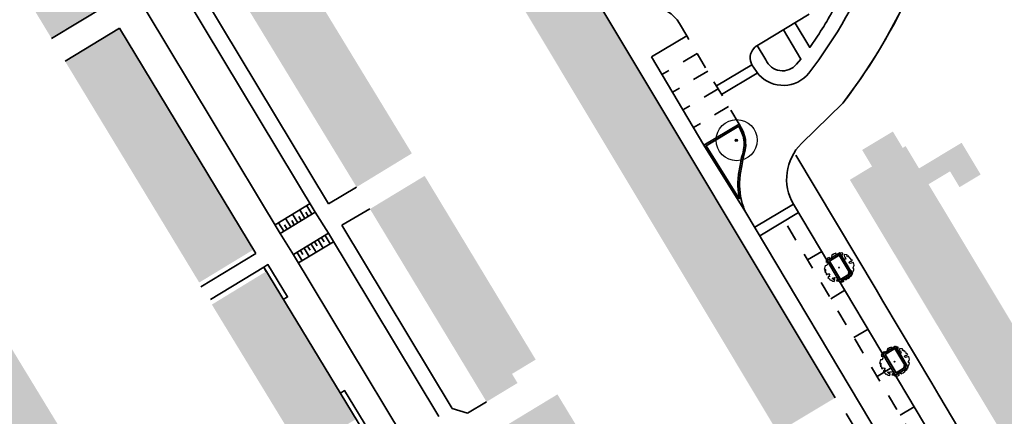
# Model space of a CAD drawing. Header units: metres. Extents: x 133800 to 134314, y 432795 to 433442.
# Tile 14 of 21: x 134080 to 134200, y 433026 to 433074. Entities that reach past the tile are written whole.
import ezdxf

# ---------------------------------------------------------------- set-up
doc = ezdxf.new("R2010")
doc.units = ezdxf.units.M
doc.linetypes.add('XX-HIDDEN', pattern=[4, 2, -2])
for name, color, linetype, lineweight in [('B-WE-GR-BOOM-S', 90, 'Continuous', 25), ('N-XX-GR-BOOM-S', 90, 'Continuous', 25), ('N-XX-GR-HAAG-G', 90, 'GR-HAAG1', 35), ('N-XX-VH-KANTOPSLUITING_ACHTERKANTBAND-G', 50, 'Continuous', 35), ('N-XX-VH-MATERIAALGRENS-G', 7, 'XX-HIDDEN', 35)]:
    doc.layers.add(name, color=color, linetype=linetype, lineweight=lineweight)
doc.layers.add('svp_beb_arc bebouwing', color=253, linetype='Continuous')
doc.linetypes.add('GR-HAAG1', pattern='A,6,[176,NLCS.shx,S=0.125,R=0,X=0,Y=0],-2', length=8)

# ---------------------------------------------------------------- blocks, each defined once
blk = doc.blocks.new('SGR-BOOM_06')
at = {"linetype": 'Continuous', "flags": 128}
blk.add_lwpolyline([(2.7, 3.52), (2.53, 3.94), (2.2, 4.06), (1.94, 4.52), (1.27, 4.69), (0.86, 4.52), (1.11, 4.27), (1.06, 3.81), (0.23, 3.98), (0.35, 4.32), (0.18, 4.69), (-0.15, 4.61), (-0.49, 4.69), (-1.15, 4.65), (-1.49, 4.48), (-1.95, 4.57), (-2.54, 4.11), (-2.12, 3.9), (-1.99, 3.64), (-1.58, 3.44), (-1.99, 2.89), (-2.54, 2.77), (-2.92, 3.1), (-2.62, 3.22), (-2.87, 3.86), (-3.63, 3.43), (-4, 3.02), (-3.79, 2.85), (-4, 2.51), (-4.42, 2.35), (-4.72, 2.05), (-5.01, 1.21), (-3.88, 0.92), (-3.71, 0.54), (-4, 0.29), (-4.51, 0.29), (-4.6, 0.56), (-5.09, 0.38), (-4.76, -0.17), (-4.93, -0.38), (-4.72, -0.54), (-4.88, -1.01), (-4.53, -1.18), (-4.72, -1.55), (-4.42, -1.59), (-4.29, -1.71), (-4.62, -2.11), (-3.92, -2.68), (-3.67, -2.43), (-3.46, -1.97), (-3.63, -1.76), (-3.42, -1.17), (-3.12, -1.34), (-2.79, -1.76), (-2.5, -2.01), (-2.79, -2.81), (-3.42, -2.93), (-3.67, -3.39), (-3.33, -3.77), (-2.83, -3.9), (-2.77, -4.02), (-2.71, -4.15), (-2.33, -3.73), (-1.83, -3.73), (-1.57, -3.9), (-1.7, -4.27), (-1.7, -4.61), (-1.15, -4.74), (-0.61, -4.69), (-0.49, -4.94), (-0.23, -4.65), (0.1, -4.48), (-0.06, -4.01), (0.27, -3.9), (0.77, -4.02), (0.86, -4.61), (1.15, -4.57), (1.44, -4.74), (2.07, -4.23), (2.37, -4.36), (2.32, -4.15), (2.66, -3.98), (2.41, -3.73), (2.11, -3.64), (2.57, -3.23), (2.62, -2.98), (3.16, -2.85), (3.54, -3.06), (3.79, -2.81), (3.77, -2.63), (4.12, -2.63), (4.12, -2.39), (4.46, -2.26), (4.46, -2.05), (4.08, -2.05), (4.54, -1.59), (4.25, -1.42), (4.63, -1.55), (4.75, -1.26), (4.54, -0.92), (4.84, -0.46), (4.67, -0.25), (4.25, -0.25), (3.75, 0.08), (4.08, 0.29), (4.38, 0.84), (4.54, 0.59), (4.88, 0.71), (4.67, 1.43), (4.71, 1.89), (4.5, 1.97), (4.16, 2.64), (3.83, 3.01), (3.37, 2.6), (3.66, 2.43), (3.91, 1.8), (3.54, 1.72), (3.33, 2.14), (2.99, 2.05), (2.66, 2.31), (2.24, 2.51), (2.45, 2.68), (2.32, 2.93), (2.53, 3.18), (2.87, 3.06), (3.16, 3.23)], close=True, dxfattribs=at)
blk.add_circle((0, 0), 0.15)
blk = doc.blocks.new('SGR-BOOM_KROON-SO')
at = {"ltscale": 0.1}
h = blk.add_hatch(color=256, dxfattribs=at)
edge = h.paths.add_edge_path()
edge.add_arc((0, 0), 0.15, 0, 360)
for radius in [2.5, 0.045]:
    blk.add_circle((0.04, 0.02), radius)
blk.add_circle((0, 0), 0.15, dxfattribs=at)

msp = doc.modelspace()

# ---------------------------------------------------------------- hatches: boundary and pattern name
at = {"layer": 'svp_beb_arc bebouwing'}
h = msp.add_hatch(color=256, dxfattribs=at)
h.dxf.hatch_style = 1
h.paths.add_polyline_path([(134088.213, 433080.666), (134081.483, 433076.588), (134084.269, 433071.99), (134090.999, 433076.068)])
h = msp.add_hatch(color=256, dxfattribs=at)
h.dxf.hatch_style = 1
h.paths.add_polyline_path([(134116.977, 433076.308), (134114.343, 433080.63), (134107.615, 433076.53), (134110.249, 433072.208)])
h = msp.add_hatch(color=256, dxfattribs=at)
h.dxf.hatch_style = 1
h.paths.add_polyline_path([(134151.393, 433075.422), (134148.861, 433079.641), (134141.847, 433075.433), (134144.379, 433071.214)])
h = msp.add_hatch(color=256, dxfattribs=at)
h.dxf.hatch_style = 1
h.paths.add_polyline_path([(134119.67, 433071.89), (134116.977, 433076.308), (134110.249, 433072.208), (134112.941, 433067.79)])
h = msp.add_hatch(color=256, dxfattribs=at)
h.dxf.hatch_style = 1
h.paths.add_polyline_path([(134151.393, 433075.422), (134144.379, 433071.214), (134147.965, 433065.236), (134154.979, 433069.444)])
h = msp.add_hatch(color=256, dxfattribs=at)
h.dxf.hatch_style = 1
h.paths.add_polyline_path([(134092.514, 433073.243), (134085.904, 433069.233), (134088.603, 433064.784), (134095.213, 433068.793)])
h = msp.add_hatch(color=256, dxfattribs=at)
h.dxf.hatch_style = 1
h.paths.add_polyline_path([(134122.286, 433067.597), (134119.67, 433071.89), (134112.941, 433067.79), (134115.557, 433063.497)])
h = msp.add_hatch(color=256, dxfattribs=at)
h.dxf.hatch_style = 1
h.paths.add_polyline_path([(134157.958, 433064.478), (134154.979, 433069.444), (134147.965, 433065.236), (134150.944, 433060.27)])
h = msp.add_hatch(color=256, dxfattribs=at)
h.dxf.hatch_style = 1
h.paths.add_polyline_path([(134095.213, 433068.793), (134088.603, 433064.784), (134091.218, 433060.472), (134097.828, 433064.482)])
h = msp.add_hatch(color=256, dxfattribs=at)
h.dxf.hatch_style = 1
h.paths.add_polyline_path([(134125.123, 433062.942), (134122.286, 433067.597), (134115.557, 433063.497), (134118.394, 433058.842)])
h = msp.add_hatch(color=256, dxfattribs=at)
h.dxf.hatch_style = 1
h.paths.add_polyline_path([(134097.828, 433064.482), (134091.218, 433060.472), (134094.03, 433055.837), (134100.64, 433059.846)])
h = msp.add_hatch(color=256, dxfattribs=at)
h.dxf.hatch_style = 1
h.paths.add_polyline_path([(134157.958, 433064.478), (134150.944, 433060.27), (134154.025, 433055.136), (134161.039, 433059.344)])
h = msp.add_hatch(color=256, dxfattribs=at)
h.dxf.hatch_style = 1
h.paths.add_polyline_path([(134128.121, 433058.022), (134125.123, 433062.942), (134118.394, 433058.842), (134121.392, 433053.922)])
h = msp.add_hatch(color=256, dxfattribs=at)
h.dxf.hatch_style = 1
h.paths.add_polyline_path([(134100.64, 433059.846), (134094.03, 433055.837), (134096.573, 433051.645), (134103.183, 433055.654)])
h = msp.add_hatch(color=256, dxfattribs=at)
h.dxf.hatch_style = 1
h.paths.add_polyline_path([(134204.858, 433031.244), (134202.026, 433035.954), (134199.208, 433040.639), (134196.61, 433044.959), (134193.729, 433049.75), (134191.014, 433054.264), (134193.628, 433055.837), (134194.788, 433053.908), (134197.358, 433055.454), (134196.198, 433057.382), (134195.039, 433059.31), (134192.468, 433057.764), (134189.854, 433056.192), (134188.225, 433058.902), (134187.87, 433058.688), (134186.67, 433060.684), (134182.93, 433058.435), (134184.133, 433056.434), (134181.435, 433054.812), (134184.221, 433050.179), (134186.936, 433045.665), (134189.817, 433040.874), (134192.415, 433036.554), (134195.233, 433031.869), (134198.065, 433027.159), (134200.701, 433022.777), (134203.726, 433017.746), (134206.422, 433013.264), (134209.482, 433008.175), (134216.275, 433012.26), (134214.375, 433015.421), (134216.988, 433016.992), (134219.559, 433018.538), (134218.399, 433020.467), (134217.24, 433022.395), (134214.669, 433020.849), (134212.055, 433019.277), (134210.519, 433021.831), (134208.654, 433024.933), (134211.267, 433026.505), (134213.838, 433028.051), (134212.679, 433029.979), (134211.519, 433031.908), (134208.948, 433030.362), (134210.107, 433028.434), (134207.494, 433026.862)])
h = msp.add_hatch(color=256, dxfattribs=at)
h.dxf.hatch_style = 1
h.paths.add_polyline_path([(134161.039, 433059.344), (134154.025, 433055.136), (134156.935, 433050.285), (134163.949, 433054.493)])
h = msp.add_hatch(color=256, dxfattribs=at)
h.dxf.hatch_style = 1
h.paths.add_polyline_path([(134103.183, 433055.654), (134096.573, 433051.645), (134099.202, 433047.311), (134105.812, 433051.32)])
h = msp.add_hatch(color=256, dxfattribs=at)
h.dxf.hatch_style = 1
h.paths.add_polyline_path([(134132.393, 433050.791), (134129.676, 433055.284), (134123.02, 433051.258), (134125.737, 433046.765)])
h = msp.add_hatch(color=256, dxfattribs=at)
h.dxf.hatch_style = 1
h.paths.add_polyline_path([(134167.177, 433049.112), (134165.996, 433051.081), (134163.949, 433054.493), (134156.935, 433050.285), (134160.163, 433044.904)])
h = msp.add_hatch(color=256, dxfattribs=at)
h.dxf.hatch_style = 1
h.paths.add_polyline_path([(134105.812, 433051.32), (134099.202, 433047.311), (134102.234, 433042.312), (134108.844, 433046.321)])
h = msp.add_hatch(color=256, dxfattribs=at)
h.dxf.hatch_style = 1
h.paths.add_polyline_path([(134132.393, 433050.791), (134125.737, 433046.765), (134128.474, 433042.242), (134135.129, 433046.268)])
h = msp.add_hatch(color=256, dxfattribs=at)
h.dxf.hatch_style = 1
h.paths.add_polyline_path([(134167.177, 433049.112), (134160.163, 433044.904), (134163.296, 433039.682), (134170.31, 433043.89)])
h = msp.add_hatch(color=256, dxfattribs=at)
h.dxf.hatch_style = 1
h.paths.add_polyline_path([(134137.869, 433041.737), (134135.129, 433046.268), (134128.474, 433042.242), (134131.214, 433037.711)])
h = msp.add_hatch(color=256, dxfattribs=at)
h.dxf.hatch_style = 1
h.paths.add_polyline_path([(134110.39, 433043.664), (134103.774, 433039.628), (134106.564, 433035.054), (134113.18, 433039.09)])
h = msp.add_hatch(color=256, dxfattribs=at)
h.dxf.hatch_style = 1
h.paths.add_polyline_path([(134170.31, 433043.89), (134163.296, 433039.682), (134166.361, 433034.574), (134173.375, 433038.782)])
h = msp.add_hatch(color=256, dxfattribs=at)
h.dxf.hatch_style = 1
h.paths.add_polyline_path([(134140.447, 433037.475), (134137.869, 433041.737), (134131.214, 433037.711), (134133.792, 433033.449)])
h = msp.add_hatch(color=256, dxfattribs=at)
h.dxf.hatch_style = 1
h.paths.add_polyline_path([(134113.18, 433039.09), (134106.564, 433035.054), (134109.209, 433030.718), (134115.825, 433034.754)])
h = msp.add_hatch(color=256, dxfattribs=at)
h.dxf.hatch_style = 1
h.paths.add_polyline_path([(134173.375, 433038.782), (134166.361, 433034.574), (134169.433, 433029.454), (134176.447, 433033.662)])
h = msp.add_hatch(color=256, dxfattribs=at)
h.dxf.hatch_style = 1
h.paths.add_polyline_path([(134143.192, 433032.937), (134140.447, 433037.475), (134133.792, 433033.449), (134137.207, 433027.803), (134140.981, 433030.087), (134140.311, 433031.195)])
h = msp.add_hatch(color=256, dxfattribs=at)
h.dxf.hatch_style = 1
h.paths.add_polyline_path([(134081.882, 433030.201), (134079.195, 433034.611), (134072.424, 433030.486), (134075.111, 433026.076)])
h = msp.add_hatch(color=256, dxfattribs=at)
h.dxf.hatch_style = 1
h.paths.add_polyline_path([(134115.825, 433034.754), (134109.209, 433030.718), (134111.937, 433026.245), (134118.553, 433030.281)])
h = msp.add_hatch(color=256, dxfattribs=at)
h.dxf.hatch_style = 1
h.paths.add_polyline_path([(134179.663, 433028.301), (134176.447, 433033.662), (134169.433, 433029.454), (134172.649, 433024.093)])
h = msp.add_hatch(color=256, dxfattribs=at)
h.dxf.hatch_style = 1
h.paths.add_polyline_path([(134084.208, 433026.384), (134081.882, 433030.201), (134075.111, 433026.076), (134077.437, 433022.259)])
h = msp.add_hatch(color=256, dxfattribs=at)
h.dxf.hatch_style = 1
h.paths.add_polyline_path([(134121.338, 433025.715), (134118.553, 433030.281), (134111.937, 433026.245), (134114.722, 433021.679)])
h = msp.add_hatch(color=256, dxfattribs=at)
h.dxf.hatch_style = 1
h.paths.add_polyline_path([(134148.964, 433023.549), (134145.84, 433028.705), (134138.859, 433024.475), (134141.983, 433019.319)])
h = msp.add_hatch(color=256, dxfattribs=at)
h.dxf.hatch_style = 1
h.paths.add_polyline_path([(134087.394, 433021.154), (134084.208, 433026.384), (134077.437, 433022.259), (134080.623, 433017.029)])

# ---------------------------------------------------------------- linework, layer by layer
at = {"layer": 'N-XX-GR-HAAG-G', "ltscale": 0.2, "flags": 128}
for points in [[(134167.883, 433055.476), (134168.073, 433056.533), (134168.164, 433057.022), (134168.22, 433057.323), (134168.259, 433057.534), (134168.281, 433057.652), (134168.393, 433057.976), (134168.508, 433058.469), (134168.557, 433058.962), (134168.55, 433059.371), (134168.514, 433059.69), (134168.429, 433060.097), (134168.296, 433060.504), (134167.936, 433061.318), (134163.939, 433058.943), (134167.978, 433052.501), (134167.864, 433053.229), (134167.824, 433053.625), (134167.801, 433054.068), (134167.801, 433054.497), (134167.825, 433054.954), (134167.881, 433055.463)], [(134112.469, 433040.256), (134112.981, 433040.569), (134110.592, 433044.485), (134110.08, 433044.173), (134110.39, 433043.664)], [(134122.383, 433024.001), (134122.895, 433024.314), (134119.937, 433029.164), (134119.425, 433028.852)]]:
    msp.add_lwpolyline(points, dxfattribs=at)
for points in [[(134181.482, 433043.409), (134180.143, 433045.637), (134178.943, 433044.916), (134180.282, 433042.688)], [(134188.253, 433032.049), (134186.914, 433034.278), (134185.714, 433033.557), (134187.053, 433031.328)]]:
    msp.add_lwpolyline(points, close=True, dxfattribs=at)
at = {"layer": 'N-XX-VH-KANTOPSLUITING_ACHTERKANTBAND-G'}
for p, q in [((134139.35, 433095.494), (134179.663, 433028.301)), ((134100.058, 433077.928), (134116.363, 433050.889)), ((134101.685, 433078.909), (134117.99, 433051.871)), ((134090.999, 433076.068), (134084.269, 433071.99)), ((134095.769, 433075.358), (134112.102, 433048.273)), ((134170.715, 433071.453), (134176.477, 433074.938)), ((134085.904, 433069.233), (134092.514, 433073.243)), ((134092.514, 433073.243), (134109.128, 433045.85)), ((134161.573, 433072.311), (134160.711, 433073.826)), ((134161.572, 433072.31), (134157.274, 433069.756)), ((134157.274, 433069.756), (134163.661, 433059.01)), ((134169.519, 433068.796), (134165.19, 433066.223)), ((134169.519, 433068.796), (134170.371, 433067.588)), ((134170.132, 433067.764), (134165.804, 433065.192)), ((134167.959, 433061.565), (134163.661, 433059.01)), ((134163.661, 433059.01), (134168.658, 433051.041)), ((134174.869, 433057.788), (134184.621, 433041.468)), ((134117.99, 433051.871), (134121.392, 433053.922)), ((134115.746, 433051.913), (134111.47, 433049.322)), ((134115.318, 433051.654), (134115.938, 433050.626)), ((134174.583, 433051.843), (134169.859, 433049.027)), ((134116.366, 433050.885), (134112.09, 433048.294)), ((134113.608, 433050.617), (134114.228, 433049.59)), ((134114.345, 433050.363), (134114.655, 433049.849)), ((134114.463, 433051.136), (134115.083, 433050.108)), ((134115.201, 433050.881), (134115.51, 433050.367)), ((134116.363, 433050.889), (134117.973, 433048.313)), ((134123.02, 433051.258), (134119.601, 433049.293)), ((134191.24, 433013.159), (134168.658, 433051.041)), ((134175.197, 433050.812), (134170.473, 433047.996)), ((134111.897, 433049.581), (134112.517, 433048.553)), ((134112.635, 433049.326), (134112.945, 433048.812)), ((134112.753, 433050.099), (134113.372, 433049.071)), ((134113.49, 433049.844), (134113.8, 433049.331)), ((134119.601, 433049.293), (134133.027, 433026.983)), ((134112.102, 433048.273), (134113.711, 433045.699)), ((134117.976, 433048.309), (134113.699, 433045.717)), ((134117.566, 433048.02), (134118.167, 433047.021)), ((134117.973, 433048.313), (134131.399, 433026.003)), ((134118.595, 433047.281), (134114.318, 433044.689)), ((134115.424, 433046.73), (134115.719, 433046.24)), ((134115.853, 433046.988), (134116.456, 433045.985)), ((134116.281, 433047.246), (134116.575, 433046.758)), ((134116.709, 433047.504), (134117.312, 433046.503)), ((134117.138, 433047.762), (134117.43, 433047.276)), ((134102.419, 433041.781), (134109.129, 433045.851)), ((134113.711, 433045.699), (134127.099, 433023.452)), ((134114.139, 433045.957), (134114.746, 433044.948)), ((134114.567, 433046.215), (134114.864, 433045.722)), ((134114.996, 433046.473), (134115.601, 433045.467)), ((134178.67, 433044.986), (134180.213, 433045.913)), ((134180.211, 433045.912), (134181.756, 433043.34)), ((134103.618, 433040.236), (134110.08, 433044.173)), ((134110.08, 433044.173), (134130.302, 433011.019)), ((134180.215, 433042.415), (134181.758, 433043.342)), ((134184.621, 433041.468), (134185.465, 433040.033)), ((134185.465, 433040.033), (134191.41, 433030.06)), ((134185.442, 433033.627), (134186.985, 433034.554)), ((134186.982, 433034.553), (134188.527, 433031.981)), ((134186.987, 433031.055), (134188.53, 433031.982)), ((134191.41, 433030.06), (134192.268, 433028.621)), ((134192.268, 433028.621), (134197.004, 433020.676)), ((134134.894, 433026.403), (134137.207, 433027.803)), ((134133.027, 433026.983), (134134.894, 433026.403)), ((134190.305, 433010.849), (134180.986, 433026.386))]:
    msp.add_line(p, q, dxfattribs=at)
for points in [[(134195.849, 433016.169), (134174.583, 433051.843, -0.3467973), (134175.547, 433059.21), (134180.571, 433064.112, 0.0652736), (134189.659, 433079.785, 0.1116395), (134192.86, 433098.097, 0.111079)], [(134174.764, 433073.876), (134176.545, 433070.919), (134177.488, 433072.28, 0.0346551), (134180.282, 433077.201, -17.1928637)], [(134157.294, 433076.004, -0.2251817), (134160.711, 433073.826, -1.6892933)], [(134169.519, 433068.796, -0.314443), (134169.731, 433070.788, -0.039971), (134169.927, 433070.981), (134170.715, 433071.453)], [(134170.17, 433071.126), (134171.199, 433069.407, 0.559259), (134174.948, 433068.865, 1.0420187)], [(134170.371, 433067.588, 0.4568609), (134176.445, 433067.77, -1.0516882)]]:
    msp.add_lwpolyline(points, format="xyb", dxfattribs=at)
for points in [[(134174.948, 433068.865), (134175.486, 433069.491), (134173.363, 433073.037)], [(134168.08, 433055.441), (134168.27, 433056.497), (134168.361, 433056.986), (134168.417, 433057.287), (134168.456, 433057.498), (134168.475, 433057.601), (134168.586, 433057.92), (134168.706, 433058.436), (134168.757, 433058.953), (134168.75, 433059.384), (134168.712, 433059.722), (134168.622, 433060.149), (134168.483, 433060.576), (134168.33, 433060.921), (134168.213, 433061.141), (134167.96, 433061.566)], [(134168.658, 433051.041), (134168.538, 433051.341), (134168.478, 433051.504), (134168.341, 433051.926), (134168.239, 433052.303), (134168.142, 433052.751), (134168.063, 433053.255), (134168.024, 433053.64), (134168.001, 433054.073), (134168.001, 433054.492), (134168.025, 433054.938), (134168.08, 433055.441)]]:
    msp.add_lwpolyline(points, dxfattribs=at)
for radius in [64.182, 69.682]:
    msp.add_arc((134125.344, 433106.604), radius, 322.767, 337.36358, dxfattribs=at)
at = {"layer": 'N-XX-VH-MATERIAALGRENS-G'}
for p, q in [((134167.959, 433061.565), (134161.572, 433072.31)), ((134162.85, 433070.161), (134158.552, 433067.607)), ((134164.127, 433068.012), (134159.829, 433065.457)), ((134165.404, 433065.863), (134161.106, 433063.308)), ((134166.682, 433063.714), (134162.384, 433061.159)), ((134178.014, 433046.088), (134176.296, 433045.064)), ((134180.83, 433041.363), (134179.112, 433040.339)), ((134183.646, 433036.639), (134181.928, 433035.615)), ((134186.462, 433031.915), (134184.744, 433030.891)), ((134189.278, 433027.191), (134187.561, 433026.166))]:
    msp.add_line(p, q, dxfattribs=at)
msp.add_lwpolyline([(134193.292, 433016.552), (134173.48, 433049.788)], dxfattribs=at)

# ---------------------------------------------------------------- block references
at = {"layer": 'B-WE-GR-BOOM-S', "linetype": 'Continuous'}
msp.add_blockref('SGR-BOOM_KROON-SO', (134167.616, 433059.61), dxfattribs=at)
at = {"layer": 'N-XX-GR-BOOM-S', "xscale": 0.3648529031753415, "yscale": 0.3648529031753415, "zscale": 0.3648529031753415, "rotation": 213.0148718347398}
for p in [(134180.114, 433044.129, 2.043), (134186.855, 433032.684, 2.043)]:
    msp.add_blockref('SGR-BOOM_06', p, dxfattribs=at)

doc.saveas('drawing.dxf')
